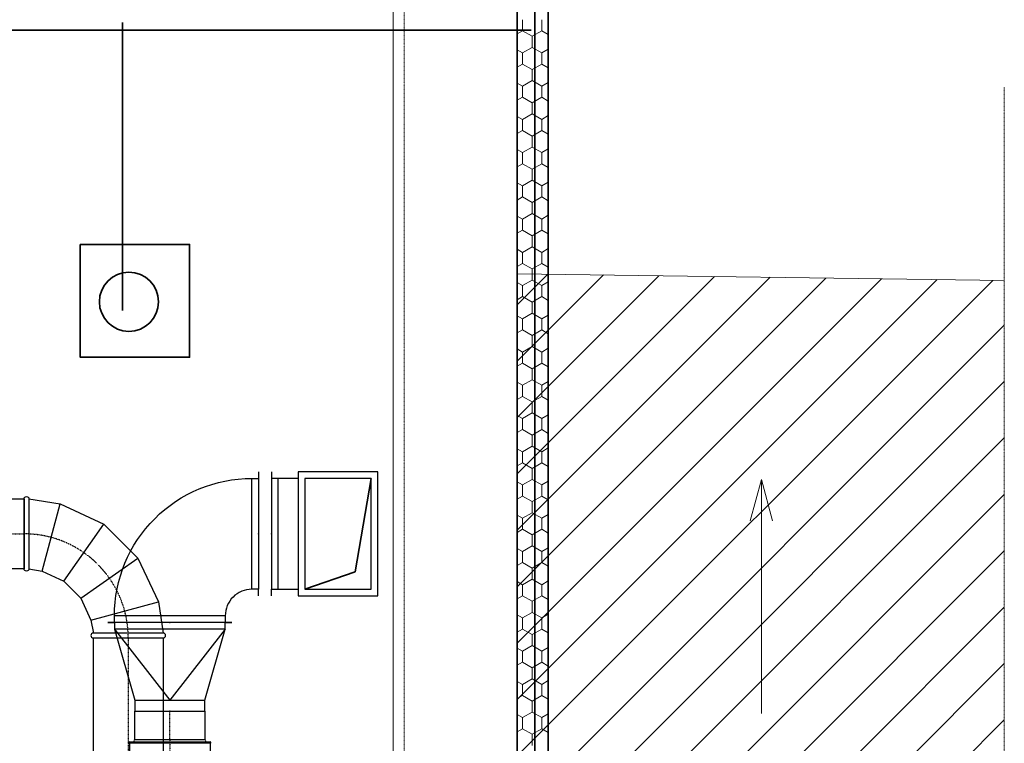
# Model space of a CAD drawing. Header units: centimetres. Extents: x 42630 to 130002, y 15 to 29179.
# Tile 153 of 159: x 84484 to 84928, y 4477 to 4804. Entities that reach past the tile are written whole.
import ezdxf

# ---------------------------------------------------------------- set-up
doc = ezdxf.new("R2010")
doc.units = ezdxf.units.CM
doc.header["$LTSCALE"] = 0.01
for name, pattern in [('CENTER', [0.55, 0.37, -0.06, 0.06, -0.06]), ('Kropki i Kreski', [670.277762, 352.777767, -176.388884, 0, -141.111112]), ('PRZERYWANA', [0.282222, 0.141111, -0.141111])]:
    doc.linetypes.add(name, pattern=pattern)
doc.layers.get('0').update_dxf_attribs({"color": 253})
for name, color, linetype, lineweight in [('2D - Ogólne_Nr_Pióra__1', 7, 'Continuous', 13), ('2D - Ogólne_Nr_Pióra__21', 7, 'Continuous', 35), ('E0odgrom', 6, 'Continuous', 35), ('EGBB_L_1_Nr_Pióra__1', 7, 'Continuous', 13), ('Wentylacja nawiew', 5, 'Continuous', 35)]:
    doc.layers.add(name, color=color, linetype=linetype, lineweight=lineweight)
for name, color, linetype, lineweight, true_color in [('2D - Ogólne_Nr_Pióra__102', 7, 'Continuous', 13, 0xcccccc), ('2D - Ogólne_Nr_Pióra__108', 7, 'Continuous', 13, 0xfd8379), ('2D - Ogólne_Nr_Pióra__68', 7, 'Continuous', 35, 0xfd4435), ('EGBB_L_1_Nr_Pióra__2', 7, 'Continuous', 15, 0x7f7f7f)]:
    doc.layers.add(name, color=color, linetype=linetype, lineweight=lineweight, true_color=true_color)
doc.layers.add('WEN_NAW-_OSIE', color=2, linetype='CENTER')

msp = doc.modelspace()

# ---------------------------------------------------------------- linework, layer by layer
at = {"color": 252}
for p, q in [((84591.314, 4599.805, -174.242), (84591.314, 4596.805, -174.242)), ((84597.173, 4599.805), (84597.173, 4596.805)), ((84588.314, 4546.805, -174.242), (84588.314, 4596.805, -174.242)), ((84600.173, 4546.805), (84600.173, 4596.805)), ((84493.616, 4554.99, -128.393), (84501.768, 4585.416, -128.393)), ((84503.452, 4550.403, -128.393), (84521.519, 4576.206, -128.393)), ((84511.126, 4542.729, -128.393), (84536.929, 4560.796, -128.393)), ((84591.314, 4543.805, -174.242), (84591.314, 4546.805, -174.242)), ((84597.173, 4543.805), (84597.173, 4546.805)), ((84515.713, 4532.893, -128.393), (84546.139, 4541.045, -128.393)), ((84576.314, 4534.805, -174.242), (84526.314, 4534.805, -174.242)), ((84523.314, 4531.805, -174.242), (84526.314, 4531.805, -174.242)), ((84526.314, 4531.805, -174.242), (84523.314, 4531.805, -174.242)), ((84526.314, 4531.805, -174.242), (84526.314, 4528.805, -174.242)), ((84576.314, 4531.805, -174.242), (84526.314, 4531.805, -174.242)), ((84526.314, 4528.805, -174.242), (84535.564, 4496.805, -174.242)), ((84576.314, 4528.805, -174.242), (84526.314, 4528.805, -174.242)), ((84526.314, 4528.805, -174.242), (84551.314, 4496.805, -174.242)), ((84576.314, 4528.805, -174.242), (84526.314, 4528.805, -174.242)), ((84576.314, 4528.805, -174.242), (84551.314, 4496.805, -174.242)), ((84567.064, 4496.805, -174.242), (84576.314, 4528.805, -174.242)), ((84579.314, 4531.805, -174.242), (84576.314, 4531.805, -174.242)), ((84576.314, 4528.805, -174.242), (84576.314, 4531.805, -174.242)), ((84576.314, 4531.805, -174.242), (84579.314, 4531.805, -174.242)), ((84548.278, 4527.01, -128.393), (84516.778, 4527.01, -128.393)), ((84516.778, 4524.805, -128.393), (84548.278, 4524.805, -128.393)), ((84535.564, 4496.805, -174.242), (84535.564, 4491.805, -174.242)), ((84535.564, 4496.805, -174.242), (84567.064, 4496.805, -174.242)), ((84567.064, 4491.805, -174.242), (84567.064, 4496.805, -174.242)), ((84535.564, 4491.805, -174.242), (84567.064, 4491.805, -174.242)), ((84535.564, 4478.899), (84535.564, 4491.805)), ((84535.564, 4491.805), (84567.064, 4491.805)), ((84567.064, 4491.805), (84567.064, 4478.899)), ((84533.064, 4477.899, -174.242), (84569.564, 4477.899, -174.242)), ((84569.564, 4477.269, -174.242), (84533.064, 4477.269, -174.242)), ((84533.064, 4477.269, -174.242), (84533.064, 4388.529, -174.242)), ((84567.064, 4478.899, -174.242), (84535.564, 4478.899, -174.242)), ((84567.064, 4478.899), (84535.564, 4478.899)), ((84535.564, 4477.899, -174.242), (84567.064, 4477.899, -174.242)), ((84569.564, 4477.269, -174.242), (84569.564, 4388.529, -174.242))]:
    msp.add_line(p, q, dxfattribs=at)
for points in [[(84609.173, 4599.805), (84609.173, 4543.805), (84645.173, 4543.805), (84645.173, 4599.805)], [(84612.173, 4596.805), (84612.173, 4546.805), (84642.173, 4546.805), (84642.173, 4596.805)], [(84430.093, 4556.055), (84430.093, 4587.555), (84485.528, 4587.555), (84485.528, 4556.055)]]:
    msp.add_lwpolyline(points, close=True, dxfattribs=at)
for points, elevation in [([(84526.314, 4531.805), (84526.314, 4534.805, -0.4142136), (84588.314, 4596.805), (84591.314, 4596.805), (84591.314, 4546.805), (84588.314, 4546.805, 0.4142136), (84576.314, 4534.805), (84576.314, 4531.805)], -174.242), ([(84485.528, 4556.055), (84485.528, 4587.555, -1), (84487.733, 4587.555), (84487.733, 4556.055, -1)], -128.393)]:
    msp.add_lwpolyline(points, format="xyb", close=True, dxfattribs=dict(at, elevation=elevation))
msp.add_lwpolyline([(84609.173, 4596.805), (84597.173, 4596.805), (84597.173, 4546.805), (84609.173, 4546.805)], dxfattribs=at)
at = {"color": 252, "elevation": -128.393}
for points in [[(84487.733, 4587.555), (84501.768, 4585.416), (84521.519, 4576.206), (84536.929, 4560.796), (84546.139, 4541.045), (84548.278, 4527.01)], [(84487.733, 4556.055), (84493.616, 4554.99), (84503.452, 4550.403), (84511.126, 4542.729), (84515.713, 4532.893), (84516.778, 4527.01)]]:
    msp.add_lwpolyline(points, dxfattribs=at)
msp.add_lwpolyline([(84516.778, 4524.811), (84548.278, 4524.798), (84548.19, 4308.104), (84516.69, 4308.116)], close=True)
at = {"color": 252}
for centre, radius, start, end in [((84516.778, 4525.907, -128.393), 1.102, 90, 270), ((84548.278, 4525.907, -128.393), 1.102, 270, 90), ((84533.064, 4477.584, -174.242), 0.315, 90, 270), ((84535.564, 4478.399, -174.242), 0.5, 90, 270), ((84567.064, 4478.399, -174.242), 0.5, 270, 90), ((84569.564, 4477.584, -174.242), 0.315, 270, 90)]:
    msp.add_arc(centre, radius, start, end, dxfattribs=at)
for p in [(84485.528, 4571.805, -128.393), (84485.528, 4571.805), (84591.314, 4571.805, -174.242), (84597.173, 4571.805), (84551.314, 4531.805, -174.242), (84551.314, 4531.805, -174.242), (84532.528, 4524.805, -128.393), (84551.314, 4491.805, -174.242), (84551.314, 4491.805), (84551.314, 4478.899, -174.242), (84551.314, 4478.899)]:
    msp.add_point(p, dxfattribs=at)
msp.add_point((84532.528, 4524.805))
at = {"layer": '2D - Ogólne_Nr_Pióra__1', "color": 252, "linetype": 'Continuous'}
for p, q in [((84652.085, 5080.28), (84652.085, 4115.78)), ((84708.085, 4045.78), (84708.085, 5080.28)), ((84818.29, 4596.372), (84813.29, 4577.711)), ((84818.29, 4490.762), (84818.29, 4596.372)), ((84818.29, 4596.372), (84823.29, 4577.711))]:
    msp.add_line(p, q, dxfattribs=at)
at = {"layer": '2D - Ogólne_Nr_Pióra__1', "color": 252, "linetype": 'PRZERYWANA'}
for p, q in [((84657.085, 4110.78), (84657.085, 5080.28)), ((84708.085, 4064.28), (84708.085, 5080.28))]:
    msp.add_line(p, q, dxfattribs=at)
at = {"layer": '2D - Ogólne_Nr_Pióra__102', "color": 252, "linetype": 'Continuous'}
for p, q in [((84708.084, 4649.775), (84746.968, 4688.66)), ((84708.085, 4675.232), (84721.862, 4689.009)), ((84708.077, 4471.578), (84922.717, 4686.217)), ((84708.078, 4497.035), (84897.61, 4686.566)), ((84708.079, 4522.491), (84872.503, 4686.915)), ((84708.08, 4547.948), (84847.396, 4687.264)), ((84708.081, 4573.405), (84822.289, 4687.613)), ((84708.082, 4598.862), (84797.182, 4687.962)), ((84708.083, 4624.318), (84772.075, 4688.311)), ((84708.076, 4446.121), (84927.937, 4665.981)), ((84708.075, 4420.664), (84927.937, 4640.526)), ((84708.074, 4395.207), (84927.937, 4615.07)), ((84708.073, 4369.751), (84927.937, 4589.614)), ((84708.072, 4344.294), (84927.937, 4564.158)), ((84708.072, 4318.837), (84927.937, 4538.702)), ((84708.071, 4293.38), (84927.937, 4513.246)), ((84708.07, 4267.924), (84927.937, 4487.79))]:
    msp.add_line(p, q, dxfattribs=at)
at = {"layer": '2D - Ogólne_Nr_Pióra__108', "color": 252, "linetype": 'Continuous'}
for p, q in [((84710.472, 4798.852), (84710.472, 4803.852)), ((84719.133, 4798.852), (84719.133, 4803.852)), ((84710.472, 4798.852), (84708.085, 4797.474)), ((84714.803, 4796.352), (84710.472, 4798.852)), ((84719.133, 4798.852), (84714.803, 4796.352)), ((84714.803, 4791.352), (84714.803, 4796.352)), ((84722.085, 4797.148), (84719.133, 4798.852)), ((84714.803, 4791.352), (84710.472, 4788.852)), ((84719.133, 4788.852), (84714.803, 4791.352)), ((84710.472, 4788.852), (84708.085, 4790.231)), ((84710.472, 4783.852), (84710.472, 4788.852)), ((84722.085, 4790.557), (84719.133, 4788.852)), ((84719.133, 4783.852), (84719.133, 4788.852)), ((84710.472, 4783.852), (84708.085, 4782.474)), ((84714.803, 4781.352), (84710.472, 4783.852)), ((84719.133, 4783.852), (84714.803, 4781.352)), ((84722.085, 4782.148), (84719.133, 4783.852)), ((84714.803, 4776.352), (84714.803, 4781.352)), ((84710.472, 4773.852), (84708.085, 4775.231)), ((84714.803, 4776.352), (84710.472, 4773.852)), ((84710.472, 4768.852), (84710.472, 4773.852)), ((84719.133, 4773.852), (84714.803, 4776.352)), ((84722.085, 4775.557), (84719.133, 4773.852)), ((84719.133, 4768.852), (84719.133, 4773.852)), ((84710.472, 4768.852), (84708.085, 4767.474)), ((84714.803, 4766.352), (84710.472, 4768.852)), ((84719.133, 4768.852), (84714.803, 4766.352)), ((84722.085, 4767.148), (84719.133, 4768.852)), ((84714.803, 4761.352), (84714.803, 4766.352)), ((84710.472, 4758.852), (84708.085, 4760.231)), ((84714.803, 4761.352), (84710.472, 4758.852)), ((84719.133, 4758.852), (84714.803, 4761.352)), ((84722.085, 4760.557), (84719.133, 4758.852)), ((84710.472, 4753.852), (84710.472, 4758.852)), ((84719.133, 4753.852), (84719.133, 4758.852)), ((84710.472, 4753.852), (84708.085, 4752.474)), ((84714.803, 4751.352), (84710.472, 4753.852)), ((84719.133, 4753.852), (84714.803, 4751.352)), ((84714.803, 4746.352), (84714.803, 4751.352)), ((84722.085, 4752.148), (84719.133, 4753.852)), ((84714.803, 4746.352), (84710.472, 4743.852)), ((84719.133, 4743.852), (84714.803, 4746.352)), ((84710.472, 4743.852), (84708.085, 4745.231)), ((84710.472, 4738.852), (84710.472, 4743.852)), ((84722.085, 4745.557), (84719.133, 4743.852)), ((84719.133, 4738.852), (84719.133, 4743.852)), ((84710.472, 4738.852), (84708.085, 4737.474)), ((84714.803, 4736.352), (84710.472, 4738.852)), ((84719.133, 4738.852), (84714.803, 4736.352)), ((84722.085, 4737.148), (84719.133, 4738.852)), ((84714.803, 4731.352), (84714.803, 4736.352)), ((84710.472, 4728.852), (84708.085, 4730.231)), ((84714.803, 4731.352), (84710.472, 4728.852)), ((84710.472, 4723.852), (84710.472, 4728.852)), ((84719.133, 4728.852), (84714.803, 4731.352)), ((84722.085, 4730.557), (84719.133, 4728.852)), ((84719.133, 4723.852), (84719.133, 4728.852)), ((84710.472, 4723.852), (84708.085, 4722.474)), ((84714.803, 4721.352), (84710.472, 4723.852)), ((84719.133, 4723.852), (84714.803, 4721.352)), ((84714.803, 4716.352), (84714.803, 4721.352)), ((84722.085, 4722.148), (84719.133, 4723.852)), ((84710.472, 4713.852), (84708.085, 4715.231)), ((84714.803, 4716.352), (84710.472, 4713.852)), ((84719.133, 4713.852), (84714.803, 4716.352)), ((84722.085, 4715.557), (84719.133, 4713.852)), ((84710.472, 4708.852), (84710.472, 4713.852)), ((84719.133, 4708.852), (84719.133, 4713.852)), ((84710.472, 4708.852), (84708.085, 4707.474)), ((84714.803, 4706.352), (84710.472, 4708.852)), ((84719.133, 4708.852), (84714.803, 4706.352)), ((84714.803, 4701.352), (84714.803, 4706.352)), ((84722.085, 4707.148), (84719.133, 4708.852)), ((84710.472, 4698.852), (84708.085, 4700.231)), ((84714.803, 4701.352), (84710.472, 4698.852)), ((84710.472, 4693.852), (84710.472, 4698.852)), ((84719.133, 4698.852), (84714.803, 4701.352)), ((84722.085, 4700.557), (84719.133, 4698.852)), ((84719.133, 4693.852), (84719.133, 4698.852)), ((84710.472, 4693.852), (84708.085, 4692.474)), ((84714.803, 4691.352), (84710.472, 4693.852)), ((84719.133, 4693.852), (84714.803, 4691.352)), ((84722.085, 4692.148), (84719.133, 4693.852)), ((84714.803, 4686.352), (84714.803, 4691.352)), ((84710.472, 4683.852), (84708.085, 4685.231)), ((84714.803, 4686.352), (84710.472, 4683.852)), ((84719.133, 4683.852), (84714.803, 4686.352)), ((84722.085, 4685.557), (84719.133, 4683.852)), ((84710.472, 4678.852), (84710.472, 4683.852)), ((84719.133, 4678.852), (84719.133, 4683.852)), ((84710.472, 4678.852), (84708.085, 4677.474)), ((84714.803, 4676.352), (84710.472, 4678.852)), ((84719.133, 4678.852), (84714.803, 4676.352)), ((84714.803, 4671.352), (84714.803, 4676.352)), ((84722.085, 4677.148), (84719.133, 4678.852)), ((84714.803, 4671.352), (84710.472, 4668.852)), ((84719.133, 4668.852), (84714.803, 4671.352)), ((84710.472, 4668.852), (84708.085, 4670.231)), ((84710.472, 4663.852), (84710.472, 4668.852)), ((84722.085, 4670.557), (84719.133, 4668.852)), ((84719.133, 4663.852), (84719.133, 4668.852)), ((84710.472, 4663.852), (84708.085, 4662.474)), ((84714.803, 4661.352), (84710.472, 4663.852)), ((84719.133, 4663.852), (84714.803, 4661.352)), ((84722.085, 4662.148), (84719.133, 4663.852)), ((84714.803, 4656.352), (84714.803, 4661.352)), ((84710.472, 4653.852), (84708.085, 4655.231)), ((84714.803, 4656.352), (84710.472, 4653.852)), ((84710.472, 4648.852), (84710.472, 4653.852)), ((84719.133, 4653.852), (84714.803, 4656.352)), ((84722.085, 4655.557), (84719.133, 4653.852)), ((84719.133, 4648.852), (84719.133, 4653.852)), ((84710.472, 4648.852), (84708.085, 4647.474)), ((84714.803, 4646.352), (84710.472, 4648.852)), ((84719.133, 4648.852), (84714.803, 4646.352)), ((84722.085, 4647.148), (84719.133, 4648.852)), ((84714.803, 4641.352), (84714.803, 4646.352)), ((84710.472, 4638.852), (84708.085, 4640.231)), ((84714.803, 4641.352), (84710.472, 4638.852)), ((84719.133, 4638.852), (84714.803, 4641.352)), ((84722.085, 4640.557), (84719.133, 4638.852)), ((84710.472, 4633.852), (84710.472, 4638.852)), ((84719.133, 4633.852), (84719.133, 4638.852)), ((84710.472, 4633.852), (84708.085, 4632.474)), ((84714.803, 4631.352), (84710.472, 4633.852)), ((84719.133, 4633.852), (84714.803, 4631.352)), ((84714.803, 4626.352), (84714.803, 4631.352)), ((84722.085, 4632.148), (84719.133, 4633.852)), ((84714.803, 4626.352), (84710.472, 4623.852)), ((84719.133, 4623.852), (84714.803, 4626.352)), ((84710.472, 4623.852), (84708.085, 4625.231)), ((84710.472, 4618.852), (84710.472, 4623.852)), ((84722.085, 4625.557), (84719.133, 4623.852)), ((84719.133, 4618.852), (84719.133, 4623.852)), ((84710.472, 4618.852), (84708.085, 4617.474)), ((84714.803, 4616.352), (84710.472, 4618.852)), ((84719.133, 4618.852), (84714.803, 4616.352)), ((84722.085, 4617.148), (84719.133, 4618.852)), ((84714.803, 4611.352), (84714.803, 4616.352)), ((84710.472, 4608.852), (84708.085, 4610.231)), ((84714.803, 4611.352), (84710.472, 4608.852)), ((84710.472, 4603.852), (84710.472, 4608.852)), ((84719.133, 4608.852), (84714.803, 4611.352)), ((84722.085, 4610.557), (84719.133, 4608.852)), ((84719.133, 4603.852), (84719.133, 4608.852)), ((84710.472, 4603.852), (84708.085, 4602.474)), ((84714.803, 4601.352), (84710.472, 4603.852)), ((84719.133, 4603.852), (84714.803, 4601.352)), ((84714.803, 4596.352), (84714.803, 4601.352)), ((84722.085, 4602.148), (84719.133, 4603.852)), ((84710.472, 4593.852), (84708.085, 4595.231)), ((84714.803, 4596.352), (84710.472, 4593.852)), ((84719.133, 4593.852), (84714.803, 4596.352)), ((84722.085, 4595.557), (84719.133, 4593.852)), ((84710.472, 4588.852), (84710.472, 4593.852)), ((84719.133, 4588.852), (84719.133, 4593.852)), ((84710.472, 4588.852), (84708.085, 4587.474)), ((84714.803, 4586.352), (84710.472, 4588.852)), ((84719.133, 4588.852), (84714.803, 4586.352)), ((84714.803, 4581.352), (84714.803, 4586.352)), ((84722.085, 4587.148), (84719.133, 4588.852)), ((84710.472, 4578.852), (84708.085, 4580.231)), ((84714.803, 4581.352), (84710.472, 4578.852)), ((84710.472, 4573.852), (84710.472, 4578.852)), ((84719.133, 4578.852), (84714.803, 4581.352)), ((84722.085, 4580.557), (84719.133, 4578.852)), ((84719.133, 4573.852), (84719.133, 4578.852)), ((84710.472, 4573.852), (84708.085, 4572.474)), ((84714.803, 4571.352), (84710.472, 4573.852)), ((84719.133, 4573.852), (84714.803, 4571.352)), ((84722.085, 4572.148), (84719.133, 4573.852)), ((84714.803, 4566.352), (84714.803, 4571.352)), ((84710.472, 4563.852), (84708.085, 4565.231)), ((84714.803, 4566.352), (84710.472, 4563.852)), ((84719.133, 4563.852), (84714.803, 4566.352)), ((84722.085, 4565.557), (84719.133, 4563.852)), ((84710.472, 4558.852), (84710.472, 4563.852)), ((84719.133, 4558.852), (84719.133, 4563.852)), ((84710.472, 4558.852), (84708.085, 4557.474)), ((84714.803, 4556.352), (84710.472, 4558.852)), ((84719.133, 4558.852), (84714.803, 4556.352)), ((84714.803, 4551.352), (84714.803, 4556.352)), ((84722.085, 4557.148), (84719.133, 4558.852)), ((84714.803, 4551.352), (84710.472, 4548.852)), ((84719.133, 4548.852), (84714.803, 4551.352)), ((84710.472, 4548.852), (84708.085, 4550.231)), ((84710.472, 4543.852), (84710.472, 4548.852)), ((84722.085, 4550.557), (84719.133, 4548.852)), ((84719.133, 4543.852), (84719.133, 4548.852)), ((84710.472, 4543.852), (84708.085, 4542.474)), ((84714.803, 4541.352), (84710.472, 4543.852)), ((84719.133, 4543.852), (84714.803, 4541.352)), ((84722.085, 4542.148), (84719.133, 4543.852)), ((84714.803, 4536.352), (84714.803, 4541.352)), ((84710.472, 4533.852), (84708.085, 4535.231)), ((84714.803, 4536.352), (84710.472, 4533.852)), ((84710.472, 4528.852), (84710.472, 4533.852)), ((84719.133, 4533.852), (84714.803, 4536.352)), ((84722.085, 4535.557), (84719.133, 4533.852)), ((84719.133, 4528.852), (84719.133, 4533.852)), ((84710.472, 4528.852), (84708.085, 4527.474)), ((84714.803, 4526.352), (84710.472, 4528.852)), ((84719.133, 4528.852), (84714.803, 4526.352)), ((84722.085, 4527.148), (84719.133, 4528.852)), ((84714.803, 4521.352), (84714.803, 4526.352)), ((84710.472, 4518.852), (84708.085, 4520.231)), ((84714.803, 4521.352), (84710.472, 4518.852)), ((84719.133, 4518.852), (84714.803, 4521.352)), ((84722.085, 4520.557), (84719.133, 4518.852)), ((84710.472, 4513.852), (84710.472, 4518.852)), ((84719.133, 4513.852), (84719.133, 4518.852)), ((84710.472, 4513.852), (84708.085, 4512.474)), ((84714.803, 4511.352), (84710.472, 4513.852)), ((84719.133, 4513.852), (84714.803, 4511.352)), ((84714.803, 4506.352), (84714.803, 4511.352)), ((84722.085, 4512.148), (84719.133, 4513.852)), ((84714.803, 4506.352), (84710.472, 4503.852)), ((84719.133, 4503.852), (84714.803, 4506.352)), ((84710.472, 4503.852), (84708.085, 4505.231)), ((84710.472, 4498.852), (84710.472, 4503.852)), ((84722.085, 4505.557), (84719.133, 4503.852)), ((84719.133, 4498.852), (84719.133, 4503.852)), ((84710.472, 4498.852), (84708.085, 4497.474)), ((84714.803, 4496.352), (84710.472, 4498.852)), ((84719.133, 4498.852), (84714.803, 4496.352)), ((84722.085, 4497.148), (84719.133, 4498.852)), ((84714.803, 4491.352), (84714.803, 4496.352)), ((84710.472, 4488.852), (84708.085, 4490.231)), ((84714.803, 4491.352), (84710.472, 4488.852)), ((84710.472, 4483.852), (84710.472, 4488.852)), ((84719.133, 4488.852), (84714.803, 4491.352)), ((84722.085, 4490.557), (84719.133, 4488.852)), ((84719.133, 4483.852), (84719.133, 4488.852)), ((84710.472, 4483.852), (84708.085, 4482.474)), ((84714.803, 4481.352), (84710.472, 4483.852)), ((84719.133, 4483.852), (84714.803, 4481.352)), ((84714.803, 4476.352), (84714.803, 4481.352)), ((84722.085, 4482.148), (84719.133, 4483.852))]:
    msp.add_line(p, q, dxfattribs=at)
at = {"layer": '2D - Ogólne_Nr_Pióra__21', "color": 252, "linetype": 'Kropki i Kreski'}
msp.add_line((84708.085, 3766.246), (84708.085, 5488.262), dxfattribs=at)
at = {"layer": '2D - Ogólne_Nr_Pióra__68', "color": 252, "linetype": 'Continuous'}
for p, q in [((84708.085, 5080.28), (84708.085, 4064.28)), ((84722.085, 4064.28), (84722.085, 5080.28))]:
    msp.add_line(p, q, dxfattribs=at)
at = {"layer": 'E0odgrom'}
for p, q in [((84716.049, 5069.574), (84716.049, 4070.446)), ((84530.011, 4672.672), (84530.011, 4802.622)), ((83723.965, 4799.11), (84714.4, 4799.11))]:
    msp.add_line(p, q, dxfattribs=at)
msp.add_lwpolyline([(84510.861, 4702.453), (84560.184, 4702.453), (84560.184, 4651.486), (84510.861, 4651.486)], close=True, dxfattribs=at)
msp.add_circle((84532.851, 4676.558), 13.358, dxfattribs=at)
at = {"layer": 'EGBB_L_1_Nr_Pióra__1', "color": 252, "linetype": 'PRZERYWANA'}
msp.add_line((84927.937, 4773.443), (84927.937, 3519.28), dxfattribs=at)
at = {"layer": 'EGBB_L_1_Nr_Pióra__2', "color": 252, "linetype": 'Continuous'}
msp.add_line((84708.085, 4689.2), (84927.937, 4686.145), dxfattribs=at)
at = {"layer": 'WEN_NAW-_OSIE', "color": 252}
for p, q in [((84430.093, 4571.805), (84485.528, 4571.805)), ((84551.314, 4478.899), (84551.314, 4491.805)), ((84551.314, 4478.899, -174.242), (84551.314, 4386.899, -174.242))]:
    msp.add_line(p, q, dxfattribs=at)
at = {"layer": 'WEN_NAW-_OSIE'}
msp.add_line((84532.528, 4524.805), (84532.44, 4308.11), dxfattribs=at)
at = {"layer": 'WEN_NAW-_OSIE', "color": 252}
msp.add_arc((84485.528, 4524.805, -128.393), 47, 0, 90, dxfattribs=at)
at = {"layer": 'Wentylacja nawiew', "color": 252}
for p, q in [((84634.887, 4554.68), (84642.173, 4596.805)), ((84612.173, 4546.805), (84634.887, 4554.68))]:
    msp.add_line(p, q, dxfattribs=at)

doc.saveas('drawing.dxf')
